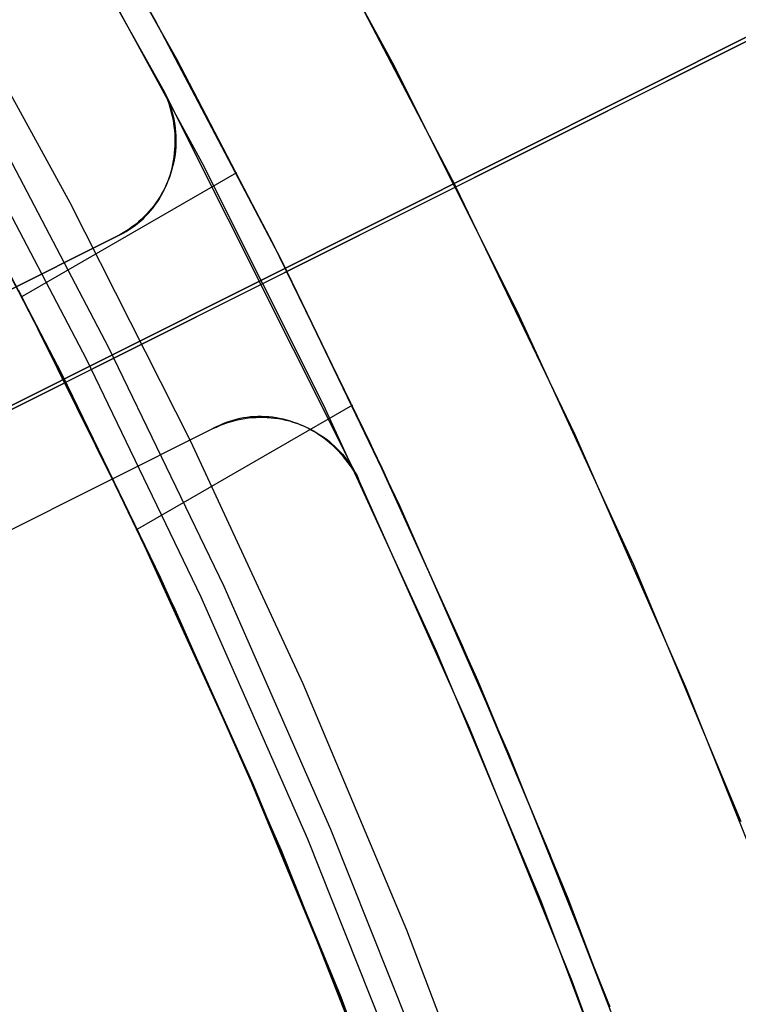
# Model space of a CAD drawing. Header units: millimetres. Extents: x 6049 to 7254, y -11340 to -10297.
# Tile 197 of 237: x 6714.65 to 6721.34, y -10654.1 to -10644.94. Entities that reach past the tile are written whole.
import ezdxf

# ---------------------------------------------------------------- set-up
doc = ezdxf.new("R2010")
doc.units = ezdxf.units.MM
doc.layers.add('color', color=7, linetype='Continuous')
doc.layers.add('luz', color=7, linetype='Continuous')

msp = doc.modelspace()

# ---------------------------------------------------------------- linework, layer by layer
at = {"color": 8, "true_color": 0x7f7f7f}
for p, q in [((6715.9155, -10644.9444, 47.975), (6714.664, -10642.7475, 47.975)), ((6715.9155, -10644.9444, 89.3497), (6714.664, -10642.7475, 89.3497)), ((6716.0705, -10645.2292, 70.3152), (6715.0896, -10643.4749, 69.8513)), ((6715.0896, -10643.4749, 62.1293), (6716.1113, -10645.3045, 62.613)), ((6715.1252, -10646.643, 46.475), (6713.9282, -10644.4644, 46.475)), ((6715.1252, -10646.6429, 46.475), (6713.9282, -10644.4644, 46.475)), ((6717.0906, -10647.1832, 47.975), (6715.9155, -10644.9444, 47.975)), ((6717.0906, -10647.1832, 89.3497), (6715.9155, -10644.9444, 89.3497)), ((6717.013, -10647.0295, 70.784), (6716.0705, -10645.2292, 70.3152)), ((6716.1113, -10645.3045, 62.613), (6717.091, -10647.1841, 63.1019)), ((6715.4844, -10647.9911, 88.6051), (6714.3383, -10645.8072, 88.6051)), ((6715.4844, -10647.9911, 88.6051), (6714.3383, -10645.8072, 88.6051)), ((6715.2761, -10648.0959, 89.0308), (6714.1337, -10645.9192, 89.0308)), ((6715.2761, -10648.0959, 89.0308), (6714.1337, -10645.9192, 89.0308)), ((6713.8977, -10646.0482, 89.3497), (6715.0359, -10648.2167, 89.3497)), ((6713.8977, -10646.0482, 46.475), (6715.0359, -10648.2167, 46.475)), ((6714.0941, -10646.4096, 70.3231), (6715.0493, -10648.2434, 70.8)), ((6716.6716, -10646.3632, 70.6114), (6714.6777, -10647.5144, 70.6114)), ((6715.1346, -10648.4137, 63.1219), (6714.1387, -10646.4925, 62.6228)), ((6716.246, -10648.8616, 46.475), (6715.1252, -10646.6429, 46.475)), ((6716.246, -10648.8617, 46.475), (6715.1252, -10646.643, 46.475)), ((6717.9145, -10648.875, 71.257), (6717.013, -10647.0295, 70.784)), ((6718.1876, -10649.4612, 47.975), (6717.0906, -10647.1832, 47.975)), ((6718.1876, -10649.4612, 89.3497), (6717.0906, -10647.1832, 89.3497)), ((6717.091, -10647.1841, 63.1019), (6718.026, -10649.1127, 63.5954)), ((6715.7234, -10649.6288, 88.1), (6714.6458, -10647.4594, 88.1)), ((6715.7234, -10649.6288, 88.1), (6714.6458, -10647.4594, 88.1)), ((6716.5546, -10650.2132, 88.6051), (6715.4844, -10647.9911, 88.6051)), ((6716.5546, -10650.2132, 88.6051), (6715.4844, -10647.9911, 88.6051)), ((6716.3427, -10650.3107, 89.0308), (6715.2761, -10648.0959, 89.0308)), ((6716.3427, -10650.3107, 89.0308), (6715.2761, -10648.0959, 89.0308)), ((6715.0359, -10648.2167, 89.3497), (6716.0985, -10650.4232, 89.3497)), ((6715.0359, -10648.2167, 46.475), (6716.0985, -10650.4232, 46.475)), ((6715.0493, -10648.2434, 70.8), (6715.9604, -10650.1253, 71.2814)), ((6716.0819, -10650.3874, 63.6259), (6715.1346, -10648.4137, 63.1219)), ((6717.749, -10648.5262, 63.4462), (6715.7509, -10649.6798, 63.4462)), ((6717.2893, -10651.1178, 46.475), (6716.246, -10648.8616, 46.475)), ((6717.2893, -10651.1179, 46.475), (6716.246, -10648.8617, 46.475)), ((6718.7724, -10650.7645, 71.7339), (6717.9145, -10648.875, 71.257)), ((6718.026, -10649.1127, 63.5954), (6718.9133, -10651.089, 64.093)), ((6719.2054, -10651.7757, 47.975), (6718.1876, -10649.4612, 47.975)), ((6719.2054, -10651.7757, 89.3497), (6718.1876, -10649.4612, 89.3497)), ((6716.7262, -10651.8338, 88.1), (6715.7234, -10649.6288, 88.1)), ((6716.7262, -10651.8338, 88.1), (6715.7234, -10649.6288, 88.1)), ((6715.9604, -10650.1253, 71.2814), (6716.8247, -10652.054, 71.7668)), ((6717.5473, -10652.4709, 88.6051), (6716.5546, -10650.2132, 88.6051)), ((6717.5473, -10652.4709, 88.6051), (6716.5546, -10650.2132, 88.6051)), ((6717.3323, -10652.5611, 89.0308), (6716.3427, -10650.3107, 89.0308)), ((6717.3323, -10652.5611, 89.0308), (6716.3427, -10650.3107, 89.0308)), ((6716.9776, -10652.4121, 64.1341), (6716.0819, -10650.3874, 63.6259)), ((6716.0985, -10650.4232, 89.3497), (6717.0843, -10652.6651, 89.3497)), ((6716.0985, -10650.4232, 46.475), (6717.0843, -10652.6651, 46.475)), ((6719.5843, -10652.6969, 72.2139), (6718.7724, -10650.7645, 71.7339)), ((6718.9133, -10651.089, 64.093), (6719.75, -10653.1115, 64.594)), ((6718.2538, -10653.4088, 46.475), (6717.2893, -10651.1178, 46.475)), ((6718.2538, -10653.4089, 46.475), (6717.2893, -10651.1179, 46.475)), ((6717.6532, -10654.0717, 88.1), (6716.7262, -10651.8338, 88.1)), ((6717.6532, -10654.0717, 88.1), (6716.7262, -10651.8338, 88.1)), ((6720.1426, -10654.124, 47.975), (6719.2054, -10651.7757, 47.975)), ((6720.1426, -10654.124, 89.3497), (6719.2054, -10651.7757, 89.3497)), ((6716.8247, -10652.054, 71.7668), (6717.6392, -10654.0282, 72.2556)), ((6717.8183, -10654.4862, 64.6458), (6716.9776, -10652.4121, 64.1341)), ((6718.4616, -10654.7616, 88.6051), (6717.5473, -10652.4709, 88.6051)), ((6718.4616, -10654.7616, 88.6051), (6717.5473, -10652.4709, 88.6051)), ((6718.2435, -10654.8443, 89.0308), (6717.3323, -10652.5611, 89.0308)), ((6718.2435, -10654.8443, 89.0308), (6717.3323, -10652.5611, 89.0308)), ((6717.0843, -10652.6651, 89.3497), (6717.9921, -10654.9396, 89.3497)), ((6717.0843, -10652.6651, 46.475), (6717.9921, -10654.9396, 46.475)), ((6720.3475, -10654.6708, 72.6967), (6719.5843, -10652.6969, 72.2139)), ((6718.0879, -10655.2022, 88.1), (6717.1993, -10652.9488, 88.1)), ((6719.75, -10653.1115, 64.594), (6720.5334, -10655.1788, 65.0977)), ((6719.1383, -10655.7319, 46.475), (6718.2538, -10653.4088, 46.475)), ((6719.1384, -10655.7319, 46.475), (6718.2538, -10653.4089, 46.475)), ((6717.6392, -10654.0282, 72.2556), (6718.4012, -10656.0461, 72.747)), ((6718.5032, -10656.34, 88.1), (6717.6532, -10654.0717, 88.1)), ((6718.5032, -10656.34, 88.1), (6717.6532, -10654.0717, 88.1))]:
    msp.add_line(p, q, dxfattribs=at)
at = {"layer": 'color', "color": 254, "true_color": 0xcad1ee}
for p, q in [((6718.7105, -10646.4927, 22.4459), (6787.8998, -10611.8174, -10.5409)), ((6718.7105, -10646.4927, 22.4459), (6787.8998, -10611.8174, -10.5409)), ((6784.8673, -10613.3372, -11.2692), (6706.2762, -10652.7243, 26.2)), ((6784.8673, -10613.3372, -11.2692), (6706.2762, -10652.7243, 26.2)), ((6716.8813, -10643.0671, 43.5), (6718.1205, -10645.3404, 43.5)), ((6716.8813, -10643.0671, 32.9729), (6718.1205, -10645.3404, 32.9729)), ((6716.8813, -10643.0671, 43.5), (6718.1205, -10645.3404, 43.5)), ((6715.9888, -10645.5886, 23.2984), (6714.7511, -10643.3744, 23.2984)), ((6715.9888, -10645.5886, 23.2984), (6714.7511, -10643.3744, 23.2984)), ((6715.142, -10644.0545, 43.5), (6716.3482, -10646.2672, 43.5)), ((6715.142, -10644.0545, 33.3992), (6716.3482, -10646.2672, 33.3992)), ((6715.142, -10644.0545, 43.5), (6716.3482, -10646.2672, 43.5)), ((6717.5242, -10644.2231, 22.4459), (6718.7105, -10646.4927, 22.4459)), ((6717.5242, -10644.2231, 22.4459), (6718.7105, -10646.4927, 22.4459)), ((6718.1205, -10645.3404, 43.5), (6719.2805, -10647.655, 43.5)), ((6718.1205, -10645.3404, 32.9729), (6719.2805, -10647.655, 32.9729)), ((6718.1205, -10645.3404, 43.5), (6719.2805, -10647.655, 43.5)), ((6717.8059, -10649.2143, 30.3), (6715.9888, -10645.5886, 30.3)), ((6715.9888, -10645.5886, 30.3), (6716.0047, -10645.6195, 30.3)), ((6717.8059, -10649.2143, 30.3), (6715.9888, -10645.5886, 30.3)), ((6715.9888, -10645.5886, 30.3), (6715.9888, -10645.5886, 23.2984)), ((6716.004, -10645.6215, 23.2992), (6715.9888, -10645.5886, 23.2984)), ((6715.9888, -10645.5886, 30.3), (6716.0047, -10645.6195, 30.3)), ((6715.9888, -10645.5886, 30.3), (6715.9888, -10645.5886, 23.2984)), ((6716.004, -10645.6215, 23.2992), (6715.9888, -10645.5886, 23.2984)), ((6715.9888, -10645.5886, 26.7992), (6716.0047, -10645.6195, 26.7992)), ((6716.0016, -10645.6132, 30.3), (6716.0016, -10645.6132, 23.2985)), ((6716.0182, -10645.6548, 23.3005), (6716.004, -10645.6215, 23.2992)), ((6716.0182, -10645.6548, 23.3005), (6716.004, -10645.6215, 23.2992)), ((6716.0047, -10645.6195, 30.3), (6716.0195, -10645.6509, 30.3)), ((6716.0047, -10645.6195, 30.3), (6716.0195, -10645.6509, 30.3)), ((6716.0047, -10645.6195, 26.7992), (6716.0195, -10645.6509, 26.7992)), ((6716.0313, -10645.6886, 23.3023), (6716.0182, -10645.6548, 23.3005)), ((6716.0313, -10645.6886, 23.3023), (6716.0182, -10645.6548, 23.3005)), ((6716.0195, -10645.6509, 30.3), (6716.0332, -10645.6828, 30.3)), ((6716.0195, -10645.6509, 30.3), (6716.0332, -10645.6828, 30.3)), ((6716.0195, -10645.6509, 26.7992), (6716.0332, -10645.6828, 26.7992)), ((6716.0434, -10645.7227, 23.3046), (6716.0313, -10645.6886, 23.3023)), ((6716.0434, -10645.7227, 23.3046), (6716.0313, -10645.6886, 23.3023)), ((6716.0332, -10645.6828, 30.3), (6716.0458, -10645.7152, 30.3)), ((6716.0332, -10645.6828, 30.3), (6716.0458, -10645.7152, 30.3)), ((6716.0332, -10645.6828, 26.7992), (6716.0458, -10645.7152, 26.7992)), ((6716.0543, -10645.7572, 23.3074), (6716.0434, -10645.7227, 23.3046)), ((6716.0543, -10645.7572, 23.3074), (6716.0434, -10645.7227, 23.3046)), ((6716.0458, -10645.7152, 30.3), (6716.0572, -10645.748, 30.3)), ((6716.0458, -10645.7152, 30.3), (6716.0572, -10645.748, 30.3)), ((6716.0458, -10645.7152, 26.7992), (6716.0572, -10645.748, 26.7992)), ((6716.0641, -10645.792, 23.3107), (6716.0543, -10645.7572, 23.3074)), ((6716.0641, -10645.792, 23.3107), (6716.0543, -10645.7572, 23.3074)), ((6716.0572, -10645.748, 30.3), (6716.0675, -10645.7812, 30.3)), ((6716.0572, -10645.748, 30.3), (6716.0675, -10645.7812, 30.3)), ((6716.0572, -10645.748, 26.7992), (6716.0675, -10645.7812, 26.7992)), ((6716.0727, -10645.827, 23.3144), (6716.0641, -10645.792, 23.3107)), ((6716.0727, -10645.827, 23.3144), (6716.0641, -10645.792, 23.3107)), ((6716.0675, -10645.7812, 30.3), (6716.0767, -10645.8147, 30.3)), ((6716.0675, -10645.7812, 30.3), (6716.0767, -10645.8147, 30.3)), ((6716.0675, -10645.7812, 26.7992), (6716.0767, -10645.8147, 26.7992)), ((6716.0803, -10645.8622, 23.3186), (6716.0727, -10645.827, 23.3144)), ((6716.0803, -10645.8622, 23.3186), (6716.0727, -10645.827, 23.3144)), ((6716.0767, -10645.8147, 30.3), (6716.0847, -10645.8486, 30.3)), ((6716.0767, -10645.8147, 30.3), (6716.0847, -10645.8486, 30.3)), ((6716.0767, -10645.8147, 26.7992), (6716.0847, -10645.8486, 26.7992)), ((6716.0866, -10645.8976, 23.3233), (6716.0803, -10645.8622, 23.3186)), ((6716.0866, -10645.8976, 23.3233), (6716.0803, -10645.8622, 23.3186)), ((6716.0847, -10645.8486, 30.3), (6716.0915, -10645.8826, 30.3)), ((6716.0847, -10645.8486, 30.3), (6716.0915, -10645.8826, 30.3)), ((6716.0847, -10645.8486, 26.7992), (6716.0915, -10645.8826, 26.7992)), ((6716.0915, -10645.8826, 30.3), (6716.0971, -10645.9169, 30.3)), ((6716.0915, -10645.8826, 30.3), (6716.0971, -10645.9169, 30.3)), ((6716.0915, -10645.8826, 26.7992), (6716.0971, -10645.9169, 26.7992)), ((6716.0918, -10645.9332, 23.3284), (6716.0866, -10645.8976, 23.3233)), ((6716.0918, -10645.9332, 23.3284), (6716.0866, -10645.8976, 23.3233)), ((6716.0959, -10645.9688, 23.334), (6716.0918, -10645.9332, 23.3284)), ((6716.0959, -10645.9688, 23.334), (6716.0918, -10645.9332, 23.3284)), ((6716.0987, -10646.0044, 23.3401), (6716.0959, -10645.9688, 23.334)), ((6716.0987, -10646.0044, 23.3401), (6716.0959, -10645.9688, 23.334)), ((6716.0971, -10645.9169, 30.3), (6716.1015, -10645.9514, 30.3)), ((6716.0971, -10645.9169, 30.3), (6716.1015, -10645.9514, 30.3)), ((6716.0971, -10645.9169, 26.7992), (6716.1015, -10645.9514, 26.7992)), ((6716.1015, -10645.9514, 30.3), (6716.1047, -10645.986, 30.3)), ((6716.1015, -10645.9514, 30.3), (6716.1047, -10645.986, 30.3)), ((6716.1015, -10645.9514, 26.7992), (6716.1047, -10645.986, 26.7992)), ((6716.1004, -10646.0401, 23.3465), (6716.0987, -10646.0044, 23.3401)), ((6716.1004, -10646.0401, 23.3465), (6716.0987, -10646.0044, 23.3401)), ((6716.1003, -10646.1112, 23.3608), (6716.1009, -10646.0757, 23.3534)), ((6716.1003, -10646.1112, 23.3608), (6716.1009, -10646.0757, 23.3534)), ((6716.1009, -10646.0757, 23.3534), (6716.1004, -10646.0401, 23.3465)), ((6716.1009, -10646.0757, 23.3534), (6716.1004, -10646.0401, 23.3465)), ((6716.1047, -10645.986, 30.3), (6716.1067, -10646.0207, 30.3)), ((6716.1047, -10645.986, 30.3), (6716.1067, -10646.0207, 30.3)), ((6716.1047, -10645.986, 26.7992), (6716.1067, -10646.0207, 26.7992)), ((6716.1067, -10646.0207, 30.3), (6716.1075, -10646.0554, 30.3)), ((6716.1067, -10646.0207, 30.3), (6716.1075, -10646.0554, 30.3)), ((6716.1067, -10646.0207, 26.7992), (6716.1075, -10646.0554, 26.7992)), ((6716.1075, -10646.0554, 30.3), (6716.1071, -10646.0902, 30.3)), ((6716.1075, -10646.0554, 30.3), (6716.1071, -10646.0902, 30.3)), ((6716.1075, -10646.0554, 26.7992), (6716.1071, -10646.0902, 26.7992)), ((6716.0954, -10646.1818, 23.3767), (6716.0985, -10646.1466, 23.3685)), ((6716.0954, -10646.1818, 23.3767), (6716.0985, -10646.1466, 23.3685)), ((6716.0985, -10646.1466, 23.3685), (6716.1003, -10646.1112, 23.3608)), ((6716.0985, -10646.1466, 23.3685), (6716.1003, -10646.1112, 23.3608)), ((6716.1027, -10646.1595, 30.3), (6716.0987, -10646.1941, 30.3)), ((6716.1027, -10646.1595, 30.3), (6716.0987, -10646.1941, 30.3)), ((6716.1027, -10646.1595, 26.7992), (6716.0987, -10646.1941, 26.7992)), ((6716.1055, -10646.1249, 30.3), (6716.1027, -10646.1595, 30.3)), ((6716.1055, -10646.1249, 30.3), (6716.1027, -10646.1595, 30.3)), ((6716.1055, -10646.1249, 26.7992), (6716.1027, -10646.1595, 26.7992)), ((6716.1071, -10646.0902, 30.3), (6716.1055, -10646.1249, 30.3)), ((6716.1071, -10646.0902, 30.3), (6716.1055, -10646.1249, 30.3)), ((6716.1071, -10646.0902, 26.7992), (6716.1055, -10646.1249, 26.7992)), ((6716.0794, -10646.286, 23.4035), (6716.0859, -10646.2516, 23.3942)), ((6716.0794, -10646.286, 23.4035), (6716.0859, -10646.2516, 23.3942)), ((6716.0859, -10646.2516, 23.3942), (6716.0913, -10646.2168, 23.3852)), ((6716.0859, -10646.2516, 23.3942), (6716.0913, -10646.2168, 23.3852)), ((6716.0935, -10646.2284, 30.3), (6716.0871, -10646.2626, 30.3)), ((6716.0935, -10646.2284, 30.3), (6716.0871, -10646.2626, 30.3)), ((6716.0935, -10646.2284, 26.7992), (6716.0871, -10646.2626, 26.7992)), ((6716.0913, -10646.2168, 23.3852), (6716.0954, -10646.1818, 23.3767)), ((6716.0913, -10646.2168, 23.3852), (6716.0954, -10646.1818, 23.3767)), ((6716.0987, -10646.1941, 30.3), (6716.0935, -10646.2284, 30.3)), ((6716.0987, -10646.1941, 30.3), (6716.0935, -10646.2284, 30.3)), ((6716.0987, -10646.1941, 26.7992), (6716.0935, -10646.2284, 26.7992)), ((6716.0707, -10646.3301, 30.3), (6716.0608, -10646.3634, 30.3)), ((6716.0707, -10646.3301, 30.3), (6716.0608, -10646.3634, 30.3)), ((6716.0707, -10646.3301, 26.7992), (6716.0608, -10646.3634, 26.7992)), ((6716.063, -10646.3539, 23.4232), (6716.0718, -10646.3201, 23.4131)), ((6716.063, -10646.3539, 23.4232), (6716.0718, -10646.3201, 23.4131)), ((6716.0795, -10646.2965, 30.3), (6716.0707, -10646.3301, 30.3)), ((6716.0795, -10646.2965, 30.3), (6716.0707, -10646.3301, 30.3)), ((6716.0795, -10646.2965, 26.7992), (6716.0707, -10646.3301, 26.7992)), ((6716.0718, -10646.3201, 23.4131), (6716.0794, -10646.286, 23.4035)), ((6716.0718, -10646.3201, 23.4131), (6716.0794, -10646.286, 23.4035)), ((6716.0871, -10646.2626, 30.3), (6716.0795, -10646.2965, 30.3)), ((6716.0871, -10646.2626, 30.3), (6716.0795, -10646.2965, 30.3)), ((6716.0871, -10646.2626, 26.7992), (6716.0795, -10646.2965, 26.7992)), ((6716.3482, -10646.2672, 43.5), (6717.4773, -10648.5201, 43.5)), ((6716.3482, -10646.2672, 33.3992), (6717.4773, -10648.5201, 33.3992)), ((6716.3482, -10646.2672, 43.5), (6717.4773, -10648.5201, 43.5)), ((6716.0375, -10646.4289, 30.3), (6716.0242, -10646.461, 30.3)), ((6716.0375, -10646.4289, 30.3), (6716.0242, -10646.461, 30.3)), ((6716.0375, -10646.4289, 26.7992), (6716.0242, -10646.461, 26.7992)), ((6716.0299, -10646.4524, 23.4553), (6716.042, -10646.42, 23.4442)), ((6716.0299, -10646.4524, 23.4553), (6716.042, -10646.42, 23.4442)), ((6716.0498, -10646.3963, 30.3), (6716.0375, -10646.4289, 30.3)), ((6716.0498, -10646.3963, 30.3), (6716.0375, -10646.4289, 30.3)), ((6716.0498, -10646.3963, 26.7992), (6716.0375, -10646.4289, 26.7992)), ((6716.042, -10646.42, 23.4442), (6716.0531, -10646.3872, 23.4335)), ((6716.042, -10646.42, 23.4442), (6716.0531, -10646.3872, 23.4335)), ((6716.0608, -10646.3634, 30.3), (6716.0498, -10646.3963, 30.3)), ((6716.0608, -10646.3634, 30.3), (6716.0498, -10646.3963, 30.3)), ((6716.0608, -10646.3634, 26.7992), (6716.0498, -10646.3963, 26.7992)), ((6716.0531, -10646.3872, 23.4335), (6716.063, -10646.3539, 23.4232)), ((6716.0531, -10646.3872, 23.4335), (6716.063, -10646.3539, 23.4232)), ((6715.9942, -10646.5237, 30.3), (6715.9776, -10646.5542, 30.3)), ((6715.9942, -10646.5237, 30.3), (6715.9776, -10646.5542, 30.3)), ((6715.9942, -10646.5237, 26.7992), (6715.9776, -10646.5542, 26.7992)), ((6715.9869, -10646.5461, 23.49), (6716.0023, -10646.5154, 23.4782)), ((6715.9869, -10646.5461, 23.49), (6716.0023, -10646.5154, 23.4782)), ((6716.0098, -10646.4926, 30.3), (6715.9942, -10646.5237, 30.3)), ((6716.0098, -10646.4926, 30.3), (6715.9942, -10646.5237, 30.3)), ((6716.0098, -10646.4926, 26.7992), (6715.9942, -10646.5237, 26.7992)), ((6716.0023, -10646.5154, 23.4782), (6716.0166, -10646.4842, 23.4666)), ((6716.0023, -10646.5154, 23.4782), (6716.0166, -10646.4842, 23.4666)), ((6716.0242, -10646.461, 30.3), (6716.0098, -10646.4926, 30.3)), ((6716.0242, -10646.461, 30.3), (6716.0098, -10646.4926, 30.3)), ((6716.0242, -10646.461, 26.7992), (6716.0098, -10646.4926, 26.7992)), ((6716.0166, -10646.4842, 23.4666), (6716.0299, -10646.4524, 23.4553)), ((6716.0166, -10646.4842, 23.4666), (6716.0299, -10646.4524, 23.4553)), ((6716.9225, -10647.3888, 43.5), (6718.7105, -10646.4927, 43.5)), ((6719.8187, -10648.8015, 22.4459), (6718.7105, -10646.4927, 22.4459)), ((6718.7105, -10646.4927, 43.5), (6718.7105, -10646.4927, 22.4459)), ((6719.8187, -10648.8015, 22.4459), (6718.7105, -10646.4927, 22.4459)), ((6715.9413, -10646.6134, 30.3), (6715.9216, -10646.6421, 30.3)), ((6715.9413, -10646.6134, 30.3), (6715.9216, -10646.6421, 30.3)), ((6715.9413, -10646.6134, 26.7992), (6715.9216, -10646.6421, 26.7992)), ((6715.9346, -10646.6339, 23.5272), (6715.9531, -10646.6053, 23.5146)), ((6715.9346, -10646.6339, 23.5272), (6715.9531, -10646.6053, 23.5146)), ((6715.96, -10646.5841, 30.3), (6715.9413, -10646.6134, 30.3)), ((6715.96, -10646.5841, 30.3), (6715.9413, -10646.6134, 30.3)), ((6715.96, -10646.5841, 26.7992), (6715.9413, -10646.6134, 26.7992)), ((6715.9531, -10646.6053, 23.5146), (6715.9705, -10646.576, 23.5022)), ((6715.9531, -10646.6053, 23.5146), (6715.9705, -10646.576, 23.5022)), ((6715.9776, -10646.5542, 30.3), (6715.96, -10646.5841, 30.3)), ((6715.9776, -10646.5542, 30.3), (6715.96, -10646.5841, 30.3)), ((6715.9776, -10646.5542, 26.7992), (6715.96, -10646.5841, 26.7992)), ((6715.9705, -10646.576, 23.5022), (6715.9869, -10646.5461, 23.49)), ((6715.9705, -10646.576, 23.5022), (6715.9869, -10646.5461, 23.49)), ((6715.8513, -10646.7403, 23.5797), (6715.8735, -10646.715, 23.5663)), ((6715.8513, -10646.7403, 23.5797), (6715.8735, -10646.715, 23.5663)), ((6715.8793, -10646.6972, 30.3), (6715.8568, -10646.7236, 30.3)), ((6715.8793, -10646.6972, 30.3), (6715.8568, -10646.7236, 30.3)), ((6715.8793, -10646.6972, 26.7992), (6715.8568, -10646.7236, 26.7992)), ((6715.8735, -10646.715, 23.5663), (6715.8948, -10646.6888, 23.5531)), ((6715.8735, -10646.715, 23.5663), (6715.8948, -10646.6888, 23.5531)), ((6715.9009, -10646.67, 30.3), (6715.8793, -10646.6972, 30.3)), ((6715.9009, -10646.67, 30.3), (6715.8793, -10646.6972, 30.3)), ((6715.9009, -10646.67, 26.7992), (6715.8793, -10646.6972, 26.7992)), ((6715.8948, -10646.6888, 23.5531), (6715.9152, -10646.6617, 23.54)), ((6715.8948, -10646.6888, 23.5531), (6715.9152, -10646.6617, 23.54)), ((6715.9216, -10646.6421, 30.3), (6715.9009, -10646.67, 30.3)), ((6715.9216, -10646.6421, 30.3), (6715.9009, -10646.67, 30.3)), ((6715.9216, -10646.6421, 26.7992), (6715.9009, -10646.67, 26.7992)), ((6715.9152, -10646.6617, 23.54), (6715.9346, -10646.6339, 23.5272)), ((6715.9152, -10646.6617, 23.54), (6715.9346, -10646.6339, 23.5272)), ((6715.7838, -10646.798, 30.3), (6715.7578, -10646.821, 30.3)), ((6715.7838, -10646.798, 30.3), (6715.7578, -10646.821, 30.3)), ((6715.7838, -10646.798, 26.7992), (6715.7578, -10646.821, 26.7992)), ((6715.7795, -10646.811, 23.6207), (6715.8043, -10646.7884, 23.6069)), ((6715.7795, -10646.811, 23.6207), (6715.8043, -10646.7884, 23.6069)), ((6715.809, -10646.7741, 30.3), (6715.7838, -10646.798, 30.3)), ((6715.809, -10646.7741, 30.3), (6715.7838, -10646.798, 30.3)), ((6715.809, -10646.7741, 26.7992), (6715.7838, -10646.798, 26.7992)), ((6715.8043, -10646.7884, 23.6069), (6715.8282, -10646.7648, 23.5932)), ((6715.8043, -10646.7884, 23.6069), (6715.8282, -10646.7648, 23.5932)), ((6715.8333, -10646.7493, 30.3), (6715.809, -10646.7741, 30.3)), ((6715.8333, -10646.7493, 30.3), (6715.809, -10646.7741, 30.3)), ((6715.8333, -10646.7493, 26.7992), (6715.809, -10646.7741, 26.7992)), ((6715.8282, -10646.7648, 23.5932), (6715.8513, -10646.7403, 23.5797)), ((6715.8282, -10646.7648, 23.5932), (6715.8513, -10646.7403, 23.5797)), ((6715.8568, -10646.7236, 30.3), (6715.8333, -10646.7493, 30.3)), ((6715.8568, -10646.7236, 30.3), (6715.8333, -10646.7493, 30.3)), ((6715.8568, -10646.7236, 26.7992), (6715.8333, -10646.7493, 26.7992)), ((6715.6445, -10646.9092, 23.6909), (6715.6729, -10646.8916, 23.6768)), ((6715.6445, -10646.9092, 23.6909), (6715.6729, -10646.8916, 23.6768)), ((6715.6752, -10646.8846, 30.3), (6715.6462, -10646.9038, 30.3)), ((6715.6752, -10646.8846, 30.3), (6715.6462, -10646.9038, 30.3)), ((6715.6752, -10646.8846, 26.7992), (6715.6462, -10646.9038, 26.7992)), ((6715.6729, -10646.8916, 23.6768), (6715.7006, -10646.873, 23.6627)), ((6715.6729, -10646.8916, 23.6768), (6715.7006, -10646.873, 23.6627)), ((6715.7034, -10646.8644, 30.3), (6715.6752, -10646.8846, 30.3)), ((6715.7034, -10646.8644, 30.3), (6715.6752, -10646.8846, 30.3)), ((6715.7034, -10646.8644, 26.7992), (6715.6752, -10646.8846, 26.7992)), ((6715.7006, -10646.873, 23.6627), (6715.7277, -10646.8534, 23.6486)), ((6715.7006, -10646.873, 23.6627), (6715.7277, -10646.8534, 23.6486)), ((6715.731, -10646.8432, 30.3), (6715.7034, -10646.8644, 30.3)), ((6715.731, -10646.8432, 30.3), (6715.7034, -10646.8644, 30.3)), ((6715.731, -10646.8432, 26.7992), (6715.7034, -10646.8644, 26.7992)), ((6715.7277, -10646.8534, 23.6486), (6715.754, -10646.8327, 23.6346)), ((6715.7277, -10646.8534, 23.6486), (6715.754, -10646.8327, 23.6346)), ((6715.7578, -10646.821, 30.3), (6715.731, -10646.8432, 30.3)), ((6715.7578, -10646.821, 30.3), (6715.731, -10646.8432, 30.3)), ((6715.7578, -10646.821, 26.7992), (6715.731, -10646.8432, 26.7992)), ((6715.754, -10646.8327, 23.6346), (6715.7795, -10646.811, 23.6207)), ((6715.754, -10646.8327, 23.6346), (6715.7795, -10646.811, 23.6207)), ((6715.5556, -10646.9553, 30.3), (6707.0587, -10651.2136, 30.3)), ((6715.5556, -10646.9553, 30.3), (6707.0587, -10651.2136, 30.3)), ((6715.5556, -10646.9553, 23.7335), (6707.0587, -10651.2136, 27.784)), ((6715.5556, -10646.9553, 23.7335), (6707.0587, -10651.2136, 27.784)), ((6708.6682, -10650.407, 27.0167), (6715.5556, -10646.9553, 27.0167)), ((6715.5864, -10646.9392, 30.3), (6715.5556, -10646.9553, 30.3)), ((6715.5864, -10646.9392, 30.3), (6715.5556, -10646.9553, 30.3)), ((6715.5864, -10646.9392, 26.7992), (6715.5556, -10646.9553, 26.7992)), ((6715.5556, -10646.9553, 23.7335), (6715.5858, -10646.941, 23.7193)), ((6715.5556, -10646.9553, 23.7335), (6715.5858, -10646.941, 23.7193)), ((6715.5556, -10646.9553, 30.3), (6715.5556, -10646.9553, 23.7335)), ((6715.5556, -10646.9553, 30.3), (6715.5556, -10646.9553, 23.7335)), ((6715.5858, -10646.941, 23.7193), (6715.6154, -10646.9257, 23.7051)), ((6715.5858, -10646.941, 23.7193), (6715.6154, -10646.9257, 23.7051)), ((6715.6166, -10646.922, 30.3), (6715.5864, -10646.9392, 30.3)), ((6715.6166, -10646.922, 30.3), (6715.5864, -10646.9392, 30.3)), ((6715.6166, -10646.922, 26.7992), (6715.5864, -10646.9392, 26.7992)), ((6715.6154, -10646.9257, 23.7051), (6715.6445, -10646.9092, 23.6909)), ((6715.6154, -10646.9257, 23.7051), (6715.6445, -10646.9092, 23.6909)), ((6715.6462, -10646.9038, 30.3), (6715.6166, -10646.922, 30.3)), ((6715.6462, -10646.9038, 30.3), (6715.6166, -10646.922, 30.3)), ((6715.6462, -10646.9038, 26.7992), (6715.6166, -10646.922, 26.7992)), ((6682.9582, -10664.4105, 30.3), (6716.9225, -10647.3888, 30.3)), ((6716.9225, -10647.3888, 43.5), (6716.9225, -10647.3888, 30.3)), ((6719.2805, -10647.655, 43.5), (6720.36, -10650.0084, 43.5)), ((6719.2805, -10647.655, 32.9729), (6720.36, -10650.0084, 32.9729)), ((6719.2805, -10647.655, 43.5), (6720.36, -10650.0084, 43.5)), ((6717.4773, -10648.5201, 43.5), (6718.528, -10650.8107, 43.5)), ((6717.4773, -10648.5201, 33.3992), (6718.528, -10650.8107, 33.3992)), ((6717.4773, -10648.5201, 43.5), (6718.528, -10650.8107, 43.5)), ((6716.7675, -10648.6389, 23.5932), (6716.7342, -10648.644, 23.6069)), ((6716.7675, -10648.6389, 23.5932), (6716.7342, -10648.644, 23.6069)), ((6716.8009, -10648.635, 23.5797), (6716.7675, -10648.6389, 23.5932)), ((6716.8009, -10648.635, 23.5797), (6716.7675, -10648.6389, 23.5932)), ((6716.8345, -10648.6324, 23.5663), (6716.8009, -10648.635, 23.5797)), ((6716.8345, -10648.6324, 23.5663), (6716.8009, -10648.635, 23.5797)), ((6716.8175, -10648.6407, 30.3), (6716.8522, -10648.6384, 30.3)), ((6716.8175, -10648.6407, 30.3), (6716.8522, -10648.6384, 30.3)), ((6716.8175, -10648.6407, 26.7992), (6716.8522, -10648.6384, 26.7992)), ((6716.8682, -10648.6311, 23.5531), (6716.8345, -10648.6324, 23.5663)), ((6716.8682, -10648.6311, 23.5531), (6716.8345, -10648.6324, 23.5663)), ((6716.8522, -10648.6384, 30.3), (6716.8869, -10648.6374, 30.3)), ((6716.8522, -10648.6384, 30.3), (6716.8869, -10648.6374, 30.3)), ((6716.8522, -10648.6384, 26.7992), (6716.8869, -10648.6374, 26.7992)), ((6716.9021, -10648.6309, 23.54), (6716.8682, -10648.6311, 23.5531)), ((6716.9021, -10648.6309, 23.54), (6716.8682, -10648.6311, 23.5531)), ((6716.8869, -10648.6374, 30.3), (6716.9217, -10648.6376, 30.3)), ((6716.8869, -10648.6374, 30.3), (6716.9217, -10648.6376, 30.3)), ((6716.8869, -10648.6374, 26.7992), (6716.9217, -10648.6376, 26.7992)), ((6716.936, -10648.632, 23.5272), (6716.9021, -10648.6309, 23.54)), ((6716.936, -10648.632, 23.5272), (6716.9021, -10648.6309, 23.54)), ((6716.9217, -10648.6376, 30.3), (6716.9564, -10648.6389, 30.3)), ((6716.9217, -10648.6376, 30.3), (6716.9564, -10648.6389, 30.3)), ((6716.9217, -10648.6376, 26.7992), (6716.9564, -10648.6389, 26.7992)), ((6716.9699, -10648.6343, 23.5146), (6716.936, -10648.632, 23.5272)), ((6716.9699, -10648.6343, 23.5146), (6716.936, -10648.632, 23.5272)), ((6716.9564, -10648.6389, 30.3), (6716.9911, -10648.6415, 30.3)), ((6716.9564, -10648.6389, 30.3), (6716.9911, -10648.6415, 30.3)), ((6716.9564, -10648.6389, 26.7992), (6716.9911, -10648.6415, 26.7992)), ((6717.0038, -10648.6379, 23.5022), (6716.9699, -10648.6343, 23.5146)), ((6717.0038, -10648.6379, 23.5022), (6716.9699, -10648.6343, 23.5146)), ((6717.0377, -10648.6427, 23.49), (6717.0038, -10648.6379, 23.5022)), ((6717.0377, -10648.6427, 23.49), (6717.0038, -10648.6379, 23.5022)), ((6716.4812, -10648.7276, 23.7193), (6716.4517, -10648.7433, 23.7335)), ((6716.4812, -10648.7276, 23.7193), (6716.4517, -10648.7433, 23.7335)), ((6716.4517, -10648.7433, 30.3), (6716.483, -10648.7283, 30.3)), ((6716.4517, -10648.7433, 30.3), (6716.483, -10648.7283, 30.3)), ((6716.4517, -10648.7433, 26.7992), (6716.483, -10648.7283, 26.7992)), ((6716.5112, -10648.7131, 23.7051), (6716.4812, -10648.7276, 23.7193)), ((6716.5112, -10648.7131, 23.7051), (6716.4812, -10648.7276, 23.7193)), ((6716.483, -10648.7283, 30.3), (6716.5149, -10648.7144, 30.3)), ((6716.483, -10648.7283, 30.3), (6716.5149, -10648.7144, 30.3)), ((6716.483, -10648.7283, 26.7992), (6716.5149, -10648.7144, 26.7992)), ((6716.5418, -10648.6997, 23.6909), (6716.5112, -10648.7131, 23.7051)), ((6716.5418, -10648.6997, 23.6909), (6716.5112, -10648.7131, 23.7051)), ((6716.5149, -10648.7144, 30.3), (6716.5472, -10648.7015, 30.3)), ((6716.5149, -10648.7144, 30.3), (6716.5472, -10648.7015, 30.3)), ((6716.5149, -10648.7144, 26.7992), (6716.5472, -10648.7015, 26.7992)), ((6716.5729, -10648.6874, 23.6768), (6716.5418, -10648.6997, 23.6909)), ((6716.5729, -10648.6874, 23.6768), (6716.5418, -10648.6997, 23.6909)), ((6716.5472, -10648.7015, 30.3), (6716.5799, -10648.6898, 30.3)), ((6716.5472, -10648.7015, 30.3), (6716.5799, -10648.6898, 30.3)), ((6716.5472, -10648.7015, 26.7992), (6716.5799, -10648.6898, 26.7992)), ((6716.6044, -10648.6764, 23.6627), (6716.5729, -10648.6874, 23.6768)), ((6716.6044, -10648.6764, 23.6627), (6716.5729, -10648.6874, 23.6768)), ((6716.5799, -10648.6898, 30.3), (6716.613, -10648.6793, 30.3)), ((6716.5799, -10648.6898, 30.3), (6716.613, -10648.6793, 30.3)), ((6716.5799, -10648.6898, 26.7992), (6716.613, -10648.6793, 26.7992)), ((6716.6363, -10648.6665, 23.6486), (6716.6044, -10648.6764, 23.6627)), ((6716.6363, -10648.6665, 23.6486), (6716.6044, -10648.6764, 23.6627)), ((6716.613, -10648.6793, 30.3), (6716.6465, -10648.6699, 30.3)), ((6716.613, -10648.6793, 30.3), (6716.6465, -10648.6699, 30.3)), ((6716.613, -10648.6793, 26.7992), (6716.6465, -10648.6699, 26.7992)), ((6716.6686, -10648.6577, 23.6346), (6716.6363, -10648.6665, 23.6486)), ((6716.6686, -10648.6577, 23.6346), (6716.6363, -10648.6665, 23.6486)), ((6716.6465, -10648.6699, 30.3), (6716.6802, -10648.6617, 30.3)), ((6716.6465, -10648.6699, 30.3), (6716.6802, -10648.6617, 30.3)), ((6716.6465, -10648.6699, 26.7992), (6716.6802, -10648.6617, 26.7992)), ((6716.7013, -10648.6502, 23.6207), (6716.6686, -10648.6577, 23.6346)), ((6716.7013, -10648.6502, 23.6207), (6716.6686, -10648.6577, 23.6346)), ((6716.6802, -10648.6617, 30.3), (6716.7143, -10648.6547, 30.3)), ((6716.6802, -10648.6617, 30.3), (6716.7143, -10648.6547, 30.3)), ((6716.6802, -10648.6617, 26.7992), (6716.7143, -10648.6547, 26.7992)), ((6716.7342, -10648.644, 23.6069), (6716.7013, -10648.6502, 23.6207)), ((6716.7342, -10648.644, 23.6069), (6716.7013, -10648.6502, 23.6207)), ((6716.7143, -10648.6547, 30.3), (6716.7485, -10648.6488, 30.3)), ((6716.7143, -10648.6547, 30.3), (6716.7485, -10648.6488, 30.3)), ((6716.7143, -10648.6547, 26.7992), (6716.7485, -10648.6488, 26.7992)), ((6716.7485, -10648.6488, 30.3), (6716.783, -10648.6442, 30.3)), ((6716.7485, -10648.6488, 30.3), (6716.783, -10648.6442, 30.3)), ((6716.7485, -10648.6488, 26.7992), (6716.783, -10648.6442, 26.7992)), ((6716.783, -10648.6442, 30.3), (6716.8175, -10648.6407, 30.3)), ((6716.783, -10648.6442, 30.3), (6716.8175, -10648.6407, 30.3)), ((6716.783, -10648.6442, 26.7992), (6716.8175, -10648.6407, 26.7992)), ((6716.9911, -10648.6415, 30.3), (6717.0256, -10648.6453, 30.3)), ((6716.9911, -10648.6415, 30.3), (6717.0256, -10648.6453, 30.3)), ((6716.9911, -10648.6415, 26.7992), (6717.0256, -10648.6453, 26.7992)), ((6717.0256, -10648.6453, 30.3), (6717.06, -10648.6502, 30.3)), ((6717.0256, -10648.6453, 30.3), (6717.06, -10648.6502, 30.3)), ((6717.0256, -10648.6453, 26.7992), (6717.06, -10648.6502, 26.7992)), ((6717.0714, -10648.6487, 23.4782), (6717.0377, -10648.6427, 23.49)), ((6717.0714, -10648.6487, 23.4782), (6717.0377, -10648.6427, 23.49)), ((6717.06, -10648.6502, 30.3), (6717.0942, -10648.6564, 30.3)), ((6717.06, -10648.6502, 30.3), (6717.0942, -10648.6564, 30.3)), ((6717.06, -10648.6502, 26.7992), (6717.0942, -10648.6564, 26.7992)), ((6717.105, -10648.6559, 23.4666), (6717.0714, -10648.6487, 23.4782)), ((6717.105, -10648.6559, 23.4666), (6717.0714, -10648.6487, 23.4782)), ((6717.0942, -10648.6564, 30.3), (6717.1282, -10648.6638, 30.3)), ((6717.0942, -10648.6564, 30.3), (6717.1282, -10648.6638, 30.3)), ((6717.0942, -10648.6564, 26.7992), (6717.1282, -10648.6638, 26.7992)), ((6717.1384, -10648.6644, 23.4552), (6717.105, -10648.6559, 23.4666)), ((6717.1384, -10648.6644, 23.4552), (6717.105, -10648.6559, 23.4666)), ((6717.1282, -10648.6638, 30.3), (6717.1619, -10648.6723, 30.3)), ((6717.1282, -10648.6638, 30.3), (6717.1619, -10648.6723, 30.3)), ((6717.1282, -10648.6638, 26.7992), (6717.1619, -10648.6723, 26.7992)), ((6717.1716, -10648.674, 23.4442), (6717.1384, -10648.6644, 23.4552)), ((6717.1716, -10648.674, 23.4442), (6717.1384, -10648.6644, 23.4552)), ((6717.1619, -10648.6723, 30.3), (6717.1952, -10648.682, 30.3)), ((6717.1619, -10648.6723, 30.3), (6717.1952, -10648.682, 30.3)), ((6717.1619, -10648.6723, 26.7992), (6717.1952, -10648.682, 26.7992)), ((6717.2046, -10648.6848, 23.4335), (6717.1716, -10648.674, 23.4442)), ((6717.2046, -10648.6848, 23.4335), (6717.1716, -10648.674, 23.4442)), ((6717.1952, -10648.682, 30.3), (6717.2282, -10648.6928, 30.3)), ((6717.1952, -10648.682, 30.3), (6717.2282, -10648.6928, 30.3)), ((6717.1952, -10648.682, 26.7992), (6717.2282, -10648.6928, 26.7992)), ((6717.2372, -10648.6968, 23.4232), (6717.2046, -10648.6848, 23.4335)), ((6717.2372, -10648.6968, 23.4232), (6717.2046, -10648.6848, 23.4335)), ((6717.2282, -10648.6928, 30.3), (6717.2609, -10648.7048, 30.3)), ((6717.2282, -10648.6928, 30.3), (6717.2609, -10648.7048, 30.3)), ((6717.2282, -10648.6928, 26.7992), (6717.2609, -10648.7048, 26.7992)), ((6717.2695, -10648.7099, 23.4131), (6717.2372, -10648.6968, 23.4232)), ((6717.2695, -10648.7099, 23.4131), (6717.2372, -10648.6968, 23.4232)), ((6717.2609, -10648.7048, 30.3), (6717.293, -10648.7179, 30.3)), ((6717.2609, -10648.7048, 30.3), (6717.293, -10648.7179, 30.3)), ((6717.2609, -10648.7048, 26.7992), (6717.293, -10648.7179, 26.7992)), ((6717.3014, -10648.7242, 23.4035), (6717.2695, -10648.7099, 23.4131)), ((6717.3014, -10648.7242, 23.4035), (6717.2695, -10648.7099, 23.4131)), ((6717.293, -10648.7179, 30.3), (6717.3248, -10648.7321, 30.3)), ((6717.293, -10648.7179, 30.3), (6717.3248, -10648.7321, 30.3)), ((6717.293, -10648.7179, 26.7992), (6717.3248, -10648.7321, 26.7992)), ((6717.3329, -10648.7396, 23.3942), (6717.3014, -10648.7242, 23.4035)), ((6717.3329, -10648.7396, 23.3942), (6717.3014, -10648.7242, 23.4035)), ((6707.9548, -10653.0016, 30.3), (6716.4517, -10648.7433, 30.3)), ((6707.9548, -10653.0016, 30.3), (6716.4517, -10648.7433, 30.3)), ((6707.9548, -10653.0016, 27.784), (6716.4517, -10648.7433, 23.7335)), ((6707.9548, -10653.0016, 27.784), (6716.4517, -10648.7433, 23.7335)), ((6709.5643, -10652.195, 27.0167), (6716.4517, -10648.7433, 27.0167)), ((6716.4517, -10648.7433, 23.7335), (6716.4517, -10648.7433, 30.3)), ((6716.4517, -10648.7433, 23.7335), (6716.4517, -10648.7433, 30.3)), ((6717.3248, -10648.7321, 30.3), (6717.3559, -10648.7474, 30.3)), ((6717.3248, -10648.7321, 30.3), (6717.3559, -10648.7474, 30.3)), ((6717.3248, -10648.7321, 26.7992), (6717.3559, -10648.7474, 26.7992)), ((6717.3639, -10648.7561, 23.3852), (6717.3329, -10648.7396, 23.3942)), ((6717.3639, -10648.7561, 23.3852), (6717.3329, -10648.7396, 23.3942)), ((6717.3559, -10648.7474, 30.3), (6717.3866, -10648.7638, 30.3)), ((6717.3559, -10648.7474, 30.3), (6717.3866, -10648.7638, 30.3)), ((6717.3559, -10648.7474, 26.7992), (6717.3866, -10648.7638, 26.7992)), ((6717.3944, -10648.7738, 23.3767), (6717.3639, -10648.7561, 23.3852)), ((6717.3944, -10648.7738, 23.3767), (6717.3639, -10648.7561, 23.3852)), ((6717.3866, -10648.7638, 30.3), (6717.4166, -10648.7813, 30.3)), ((6717.3866, -10648.7638, 30.3), (6717.4166, -10648.7813, 30.3)), ((6717.3866, -10648.7638, 26.7992), (6717.4166, -10648.7813, 26.7992)), ((6717.4245, -10648.7924, 23.3685), (6717.3944, -10648.7738, 23.3767)), ((6717.4245, -10648.7924, 23.3685), (6717.3944, -10648.7738, 23.3767)), ((6717.4166, -10648.7813, 30.3), (6717.4461, -10648.7997, 30.3)), ((6717.4166, -10648.7813, 30.3), (6717.4461, -10648.7997, 30.3)), ((6717.4166, -10648.7813, 26.7992), (6717.4461, -10648.7997, 26.7992)), ((6717.4539, -10648.8121, 23.3608), (6717.4245, -10648.7924, 23.3685)), ((6717.4539, -10648.8121, 23.3608), (6717.4245, -10648.7924, 23.3685)), ((6717.4461, -10648.7997, 30.3), (6717.4748, -10648.8192, 30.3)), ((6717.4461, -10648.7997, 30.3), (6717.4748, -10648.8192, 30.3)), ((6717.4461, -10648.7997, 26.7992), (6717.4748, -10648.8192, 26.7992)), ((6717.4828, -10648.8329, 23.3534), (6717.4539, -10648.8121, 23.3608)), ((6717.4828, -10648.8329, 23.3534), (6717.4539, -10648.8121, 23.3608)), ((6717.4748, -10648.8192, 30.3), (6717.5029, -10648.8397, 30.3)), ((6717.4748, -10648.8192, 30.3), (6717.5029, -10648.8397, 30.3)), ((6717.4748, -10648.8192, 26.7992), (6717.5029, -10648.8397, 26.7992)), ((6720.8474, -10651.1467, 22.4459), (6719.8187, -10648.8015, 22.4459)), ((6720.8474, -10651.1467, 22.4459), (6719.8187, -10648.8015, 22.4459)), ((6717.511, -10648.8546, 23.3465), (6717.4828, -10648.8329, 23.3534)), ((6717.511, -10648.8546, 23.3465), (6717.4828, -10648.8329, 23.3534)), ((6717.5029, -10648.8397, 30.3), (6717.5303, -10648.8611, 30.3)), ((6717.5029, -10648.8397, 30.3), (6717.5303, -10648.8611, 30.3)), ((6717.5029, -10648.8397, 26.7992), (6717.5303, -10648.8611, 26.7992)), ((6717.5385, -10648.8773, 23.3401), (6717.511, -10648.8546, 23.3465)), ((6717.5385, -10648.8773, 23.3401), (6717.511, -10648.8546, 23.3465)), ((6717.5303, -10648.8611, 30.3), (6717.5569, -10648.8835, 30.3)), ((6717.5303, -10648.8611, 30.3), (6717.5569, -10648.8835, 30.3)), ((6717.5303, -10648.8611, 26.7992), (6717.5569, -10648.8835, 26.7992)), ((6717.5654, -10648.9009, 23.334), (6717.5385, -10648.8773, 23.3401)), ((6717.5654, -10648.9009, 23.334), (6717.5385, -10648.8773, 23.3401)), ((6717.5569, -10648.8835, 30.3), (6717.5827, -10648.9068, 30.3)), ((6717.5569, -10648.8835, 30.3), (6717.5827, -10648.9068, 30.3)), ((6717.5569, -10648.8835, 26.7992), (6717.5827, -10648.9068, 26.7992)), ((6717.5915, -10648.9255, 23.3284), (6717.5654, -10648.9009, 23.334)), ((6717.5915, -10648.9255, 23.3284), (6717.5654, -10648.9009, 23.334)), ((6717.5827, -10648.9068, 30.3), (6717.6076, -10648.931, 30.3)), ((6717.5827, -10648.9068, 30.3), (6717.6076, -10648.931, 30.3)), ((6717.5827, -10648.9068, 26.7992), (6717.6076, -10648.931, 26.7992)), ((6717.6168, -10648.9509, 23.3233), (6717.5915, -10648.9255, 23.3284)), ((6717.6168, -10648.9509, 23.3233), (6717.5915, -10648.9255, 23.3284)), ((6717.6076, -10648.931, 30.3), (6717.6317, -10648.956, 30.3)), ((6717.6076, -10648.931, 30.3), (6717.6317, -10648.956, 30.3)), ((6717.6076, -10648.931, 26.7992), (6717.6317, -10648.956, 26.7992)), ((6717.6414, -10648.9772, 23.3186), (6717.6168, -10648.9509, 23.3233)), ((6717.6414, -10648.9772, 23.3186), (6717.6168, -10648.9509, 23.3233)), ((6717.6317, -10648.956, 30.3), (6717.655, -10648.9818, 30.3)), ((6717.6317, -10648.956, 30.3), (6717.655, -10648.9818, 30.3)), ((6717.6317, -10648.956, 26.7992), (6717.655, -10648.9818, 26.7992)), ((6717.6651, -10649.0043, 23.3144), (6717.6414, -10648.9772, 23.3186)), ((6717.6651, -10649.0043, 23.3144), (6717.6414, -10648.9772, 23.3186)), ((6717.655, -10648.9818, 30.3), (6717.6773, -10649.0085, 30.3)), ((6717.655, -10648.9818, 30.3), (6717.6773, -10649.0085, 30.3)), ((6717.655, -10648.9818, 26.7992), (6717.6773, -10649.0085, 26.7992)), ((6717.688, -10649.0322, 23.3107), (6717.6651, -10649.0043, 23.3144)), ((6717.688, -10649.0322, 23.3107), (6717.6651, -10649.0043, 23.3144)), ((6717.6773, -10649.0085, 30.3), (6717.6987, -10649.0359, 30.3)), ((6717.6773, -10649.0085, 30.3), (6717.6987, -10649.0359, 30.3)), ((6717.6773, -10649.0085, 26.7992), (6717.6987, -10649.0359, 26.7992)), ((6717.71, -10649.0609, 23.3074), (6717.688, -10649.0322, 23.3107)), ((6717.71, -10649.0609, 23.3074), (6717.688, -10649.0322, 23.3107)), ((6717.6987, -10649.0359, 30.3), (6717.7191, -10649.064, 30.3)), ((6717.6987, -10649.0359, 30.3), (6717.7191, -10649.064, 30.3)), ((6717.6987, -10649.0359, 26.7992), (6717.7191, -10649.064, 26.7992)), ((6717.731, -10649.0902, 23.3046), (6717.71, -10649.0609, 23.3074)), ((6717.731, -10649.0902, 23.3046), (6717.71, -10649.0609, 23.3074)), ((6717.7191, -10649.064, 30.3), (6717.7385, -10649.0928, 30.3)), ((6717.7191, -10649.064, 30.3), (6717.7385, -10649.0928, 30.3)), ((6717.7191, -10649.064, 26.7992), (6717.7385, -10649.0928, 26.7992)), ((6717.7512, -10649.1203, 23.3023), (6717.731, -10649.0902, 23.3046)), ((6717.7512, -10649.1203, 23.3023), (6717.731, -10649.0902, 23.3046)), ((6717.7385, -10649.0928, 30.3), (6717.7569, -10649.1223, 30.3)), ((6717.7385, -10649.0928, 30.3), (6717.7569, -10649.1223, 30.3)), ((6717.7385, -10649.0928, 26.7992), (6717.7569, -10649.1223, 26.7992)), ((6717.7704, -10649.151, 23.3005), (6717.7512, -10649.1203, 23.3023)), ((6717.7704, -10649.151, 23.3005), (6717.7512, -10649.1203, 23.3023)), ((6717.7569, -10649.1223, 30.3), (6717.7743, -10649.1524, 30.3)), ((6717.7569, -10649.1223, 30.3), (6717.7743, -10649.1524, 30.3)), ((6717.7569, -10649.1223, 26.7992), (6717.7743, -10649.1524, 26.7992)), ((6717.7886, -10649.1824, 23.2992), (6717.7704, -10649.151, 23.3005)), ((6717.7886, -10649.1824, 23.2992), (6717.7704, -10649.151, 23.3005)), ((6717.7743, -10649.1524, 30.3), (6717.7906, -10649.1831, 30.3)), ((6717.7743, -10649.1524, 30.3), (6717.7906, -10649.1831, 30.3)), ((6717.7743, -10649.1524, 26.7992), (6717.7906, -10649.1831, 26.7992)), ((6717.8059, -10649.2143, 23.2984), (6717.7886, -10649.1824, 23.2992)), ((6717.8059, -10649.2143, 23.2984), (6717.7886, -10649.1824, 23.2992)), ((6717.7906, -10649.1831, 30.3), (6717.8059, -10649.2143, 30.3)), ((6717.7906, -10649.1831, 30.3), (6717.8059, -10649.2143, 30.3)), ((6717.7906, -10649.1831, 26.7992), (6717.8059, -10649.2143, 26.7992)), ((6717.7938, -10649.1893, 30.3), (6717.7938, -10649.1893, 23.2985)), ((6717.8059, -10649.2143, 23.2984), (6717.8059, -10649.2143, 30.3)), ((6718.8389, -10651.531, 23.2984), (6717.8059, -10649.2143, 23.2984)), ((6717.8059, -10649.2143, 23.2984), (6717.8059, -10649.2143, 30.3)), ((6718.8389, -10651.531, 23.2984), (6717.8059, -10649.2143, 23.2984)), ((6720.36, -10650.0084, 43.5), (6721.3576, -10652.3976, 43.5)), ((6720.36, -10650.0084, 32.9729), (6721.3576, -10652.3976, 32.9729)), ((6720.36, -10650.0084, 43.5), (6721.3576, -10652.3976, 43.5)), ((6718.528, -10650.8107, 43.5), (6719.499, -10653.1362, 43.5)), ((6718.528, -10650.8107, 33.3992), (6719.499, -10653.1362, 33.3992)), ((6718.528, -10650.8107, 43.5), (6719.499, -10653.1362, 43.5)), ((6721.7954, -10653.5258, 22.4459), (6720.8474, -10651.1467, 22.4459)), ((6721.7954, -10653.5258, 22.4459), (6720.8474, -10651.1467, 22.4459)), ((6719.7907, -10653.8823, 23.2984), (6718.8389, -10651.531, 23.2984)), ((6719.7907, -10653.8823, 23.2984), (6718.8389, -10651.531, 23.2984)), ((6719.499, -10653.1362, 43.5), (6720.3891, -10655.4938, 43.5)), ((6719.499, -10653.1362, 33.3992), (6720.3891, -10655.4938, 33.3992)), ((6719.499, -10653.1362, 43.5), (6720.3891, -10655.4938, 43.5)), ((6720.6603, -10656.2652, 23.2984), (6719.7907, -10653.8823, 23.2984)), ((6720.6603, -10656.2652, 23.2984), (6719.7907, -10653.8823, 23.2984))]:
    msp.add_line(p, q, dxfattribs=at)
at = {"layer": 'color'}
for p, q in [((6715.142, -10644.0545, 43.5), (6716.3482, -10646.2672, 43.5)), ((6716.3482, -10646.2672, 43.5), (6717.4773, -10648.5201, 43.5)), ((6717.4773, -10648.5201, 43.5), (6718.528, -10650.8107, 43.5)), ((6718.528, -10650.8107, 43.5), (6719.499, -10653.1362, 43.5)), ((6719.499, -10653.1362, 43.5), (6720.3891, -10655.4938, 43.5))]:
    msp.add_line(p, q, dxfattribs=at)
at = {"layer": 'luz', "color": 254, "true_color": 0xcad1ee}
for p, q in [((6517.7676, -10747.2746, -31.05), (6785.5519, -10612.9178, -31.05)), ((6785.5519, -10612.9178, -32.55), (6517.7676, -10747.2746, -32.55))]:
    msp.add_line(p, q, dxfattribs=at)

doc.saveas('drawing.dxf')
